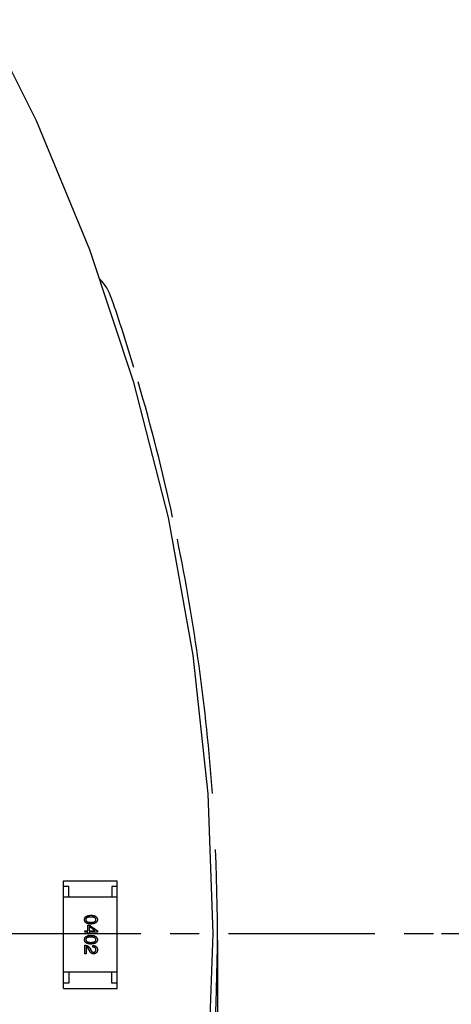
# Model space of a CAD drawing. Header units: inches. Extents: x 13 to 158, y -30 to 56.
# Tile 82 of 84: x 149 to 153, y 13 to 22. Entities that reach past the tile are written whole.
import ezdxf

# ---------------------------------------------------------------- set-up
doc = ezdxf.new("R2010")
doc.units = ezdxf.units.IN
doc.header["$LTSCALE"] = 1.21
doc.header["$MEASUREMENT"] = 0
doc.header["$PDMODE"] = 3
doc.header["$PDSIZE"] = 0.3125
doc.linetypes.add('CENTER', pattern=[0.6, 0.375, -0.075, 0.075, -0.075])
doc.layers.get('0').update_dxf_attribs({"linetype": 'CONTINUOUS'})
doc.layers.get('Defpoints').update_dxf_attribs({"linetype": 'CONTINUOUS'})
doc.layers.add('DIM', color=3, linetype='CONTINUOUS')
doc.styles.get("Standard").update_dxf_attribs({"font": 'txt', "width": 0.8})
doc.dimstyles.get("Standard").update_dxf_attribs({"dimtxt": 0.15625, "dimasz": 0.1875, "dimexe": 0.125, "dimexo": 0.0625, "dimgap": 0.09, "dimtad": 0, "dimtih": 1, "dimtoh": 1, "dimzin": 4, "dimdsep": 46, "dimtxsty": 'Standard', "dimblk": '_FILLED', "dimblk1": '_FILLED', "dimblk2": '_FILLED', "dimcen": 0.09, "dimazin": 1, "dimtp": 0.01, "dimtm": 0.01, "dimtfac": 1, "dimtofl": 0, "dimtmove": 0, "dimatfit": 3, "dimldrblk": '_FILLED', "dimfxl": 1, "dimtolj": 1, "dimtzin": 4, "dimarcsym": 0})

# ---------------------------------------------------------------- blocks, each defined once
blk = doc.blocks.new('_FILLED')
at = {"color": 0, "linetype": 'ByBlock'}
blk.add_solid([(0, 0), (-1, 0.1667), (-1, -0.1667)], dxfattribs=at)
blk = doc.blocks.new('*D12')
at = {"layer": 'Defpoints', "color": 0}
for p in [(152.6733, 13.2855), (154.8275, 13.2855), (143.1974, 2.2476)]:
    blk.add_point(p, dxfattribs=at)
at = {"layer": 'DIM', "color": 0, "lineweight": -2}
for p, q in [((152.7358, 13.2855), (154.9525, 13.2855)), ((154.8275, 12.2855), (154.8275, 9.1232)), ((154.8275, 3.2476), (154.8275, 6.4099)), ((143.2599, 2.2476), (154.9525, 2.2476))]:
    blk.add_line(p, q, dxfattribs=at)
for p, rotation in [((154.8275, 13.2855), 90), ((154.8275, 2.2476), 270)]:
    blk.add_blockref('_FILLED', p, dxfattribs=dict(at, rotation=rotation))
at = {"layer": 'DIM', "color": 0, "insert": (154.8275, 7.7666), "char_height": 1, "attachment_point": 5, "rotation": 90}
blk.add_mtext('\\A1;11.04', dxfattribs=at)
blk = doc.blocks.new('*D13')
at = {"layer": 'Defpoints', "color": 0}
for p in [(143.1961, 24.3248), (154.8275, 24.3248), (152.6733, 13.2855)]:
    blk.add_point(p, dxfattribs=at)
at = {"layer": 'DIM', "color": 0, "lineweight": -2}
for p, q in [((143.2586, 24.3248), (154.9525, 24.3248)), ((154.8275, 23.3248), (154.8275, 20.1618)), ((154.8275, 14.2855), (154.8275, 17.4485)), ((152.7358, 13.2855), (154.9525, 13.2855))]:
    blk.add_line(p, q, dxfattribs=at)
for p, rotation in [((154.8275, 24.3248), 90), ((154.8275, 13.2855), 270)]:
    blk.add_blockref('_FILLED', p, dxfattribs=dict(at, rotation=rotation))
at = {"layer": 'DIM', "color": 0, "insert": (154.8275, 18.8052), "char_height": 1, "attachment_point": 5, "rotation": 90}
blk.add_mtext('\\A1;11.04', dxfattribs=at)
blk = doc.blocks.new('*D16')
at = {"layer": 'Defpoints', "color": 0}
for p in [(114.1495, 13.2855), (150.6495, 13.2855), (150.6495, -11.8704)]:
    blk.add_point(p, dxfattribs=at)
at = {"layer": 'DIM', "color": 0, "lineweight": -2}
for p, q in [((114.1495, 13.223), (114.1495, -11.9954)), ((150.6495, 13.223), (150.6495, -11.9954)), ((115.1495, -11.8704), (130.7762, -11.8704)), ((149.6495, -11.8704), (134.0229, -11.8704))]:
    blk.add_line(p, q, dxfattribs=at)
at = {"layer": 'DIM', "color": 0, "lineweight": -2, "rotation": 180}
blk.add_blockref('_FILLED', (114.1495, -11.8704), dxfattribs=at)
at = {"layer": 'DIM', "color": 0, "lineweight": -2}
blk.add_blockref('_FILLED', (150.6495, -11.8704), dxfattribs=at)
at = {"layer": 'DIM', "color": 0, "insert": (132.3995, -11.8704), "char_height": 1, "attachment_point": 5}
blk.add_mtext('\\A1;36.50', dxfattribs=at)
blk = doc.blocks.new('*D17')
at = {"layer": 'Defpoints', "color": 0}
for p in [(114.4032, 19.1418), (111.869, 15.6788), (111.5494, 13.2855), (132.3995, 13.2855), (152.6733, 13.2855)]:
    blk.add_point(p, dxfattribs=at)
at = {"layer": 'DIM', "color": 0, "lineweight": -2}
blk.add_line((114.3438, 19.1612), (112.6256, 19.7203), dxfattribs=at)
for start, end in [(164.74645, 168.51927), (173.45493, 177.22774)]:
    blk.add_arc((132.3995, 13.2855), 20.6696, start, end, dxfattribs=at)
for p, rotation in [((112.7445, 19.6816), 73.36032661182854), ((111.73, 13.2855), 268.6138716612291)]:
    blk.add_blockref('_FILLED', p, dxfattribs=dict(at, rotation=rotation))
at = {"layer": 'DIM', "color": 0, "insert": (111.9852, 16.5235), "char_height": 1, "attachment_point": 5, "rotation": 80.9871}
blk.add_mtext('\\A1;18%%d', dxfattribs=at)
blk = doc.blocks.new('*D19')
at = {"layer": 'Defpoints', "color": 0}
for p in [(139.5745, 27.0241), (153.8441, 13.2855), (157.4014, 13.2855)]:
    blk.add_point(p, dxfattribs=at)
at = {"layer": 'DIM', "color": 0, "lineweight": -2}
for p, q in [((139.637, 27.0241), (157.5264, 27.0241)), ((157.4014, 26.0241), (157.4014, 21.3114)), ((157.4014, 14.2855), (157.4014, 18.9981)), ((153.9066, 13.2855), (157.5264, 13.2855))]:
    blk.add_line(p, q, dxfattribs=at)
for p, rotation in [((157.4014, 27.0241), 90), ((157.4014, 13.2855), 270)]:
    blk.add_blockref('_FILLED', p, dxfattribs=dict(at, rotation=rotation))
at = {"layer": 'DIM', "color": 0, "insert": (157.4014, 20.1548), "char_height": 1, "attachment_point": 5, "rotation": 90}
blk.add_mtext('\\A1;13.7', dxfattribs=at)

msp = doc.modelspace()

# ---------------------------------------------------------------- linework, layer by layer
at = {"color": 7, "linetype": 'Continuous'}
for p, q in [((148.9649, 20.8509), (148.383, 22.0135)), ((149.4624, 19.6499), (148.9649, 20.8509)), ((149.8729, 18.4164), (149.4624, 19.6499)), ((150.1944, 17.1567), (149.8729, 18.4164)), ((150.4252, 15.8773), (150.1944, 17.1567)), ((150.5642, 14.5848), (150.4252, 15.8773)), ((150.6106, 13.2856), (150.5642, 14.5848)), ((150.5642, 11.9864), (150.6106, 13.2856))]:
    msp.add_line(p, q, dxfattribs=at)
at = {"color": 6, "linetype": 'Continuous'}
for p, q in [((149.2175, 13.7734), (149.7175, 13.7734)), ((149.2175, 12.7734), (149.2175, 13.7734)), ((149.7175, 12.7734), (149.7175, 13.7734)), ((149.2675, 13.7234), (149.2175, 13.7234)), ((149.2675, 13.6234), (149.2675, 13.7234)), ((149.7175, 13.7234), (149.6675, 13.7234)), ((149.6675, 13.7234), (149.6675, 13.6234)), ((149.7175, 13.6234), (149.2175, 13.6234)), ((149.4152, 13.3109), (149.444, 13.3109)), ((149.4152, 13.2965), (149.4152, 13.3109)), ((149.444, 13.2965), (149.4152, 13.2965)), ((149.444, 13.3627), (149.4584, 13.3627)), ((149.444, 13.3109), (149.444, 13.3627)), ((149.444, 13.2788), (149.444, 13.2965)), ((149.4565, 13.349), (149.4565, 13.3109)), ((149.5102, 13.3116), (149.4565, 13.349)), ((149.4565, 13.3109), (149.5102, 13.3109)), ((149.5332, 13.2965), (149.4565, 13.2965)), ((149.4565, 13.2965), (149.4565, 13.2788)), ((149.4584, 13.3627), (149.5332, 13.309)), ((149.5102, 13.3109), (149.5102, 13.3116)), ((149.5332, 13.309), (149.5332, 13.2965)), ((149.4565, 13.2788), (149.444, 13.2788)), ((149.4152, 13.0949), (149.4152, 13.1756)), ((149.4289, 13.1592), (149.4289, 13.0949)), ((149.4584, 13.127), (149.4512, 13.1395)), ((149.4617, 13.148), (149.4709, 13.1323)), ((149.4906, 13.1579), (149.4906, 13.1729)), ((149.4289, 13.0949), (149.4152, 13.0949)), ((149.7175, 12.9234), (149.2175, 12.9234)), ((149.2675, 12.9234), (149.2675, 12.8234)), ((149.6675, 12.8234), (149.6675, 12.9234)), ((149.2675, 12.8234), (149.2175, 12.8234)), ((149.2175, 12.7734), (149.7175, 12.7734)), ((149.7175, 12.8234), (149.6675, 12.8234))]:
    msp.add_line(p, q, dxfattribs=at)
at = {"color": 4, "linetype": 'CENTER', "ltscale": 3}
msp.add_line((111.5494, 13.2855), (152.6733, 13.2855), dxfattribs=at)
at = {"color": 7, "linetype": 'Continuous'}
for centre, radius, start, end in [((149.1924, 19.0355), 0.5, 18.90159, 43.73221), ((132.3995, 13.2855), 18.25, 16.7858, 18.90159), ((132.3995, 13.2855), 18.25, 12.26288, 16.34634), ((132.3995, 13.2855), 18.25, 4.09034, 11.59948), ((132.3995, 13.2855), 18.25, 355.91045, 2.45649)]:
    msp.add_arc(centre, radius, start, end, dxfattribs=at)
at = {"color": 6, "linetype": 'Continuous'}
for points, knots in [([(149.4132, 13.4134), (149.4133, 13.415), (149.4134, 13.4181), (149.4142, 13.4226), (149.4154, 13.4268), (149.417, 13.4307), (149.4192, 13.4343), (149.4217, 13.4376), (149.4248, 13.4406), (149.4283, 13.4433), (149.4322, 13.4457), (149.4366, 13.4478), (149.4415, 13.4496), (149.4467, 13.4511), (149.4525, 13.4523), (149.4586, 13.4532), (149.4653, 13.4538), (149.4699, 13.454), (149.4722, 13.454)], [0, 0, 0, 0, 0.059135, 0.115606, 0.169241, 0.221578, 0.273261, 0.324749, 0.377329, 0.431642, 0.488541, 0.548597, 0.612232, 0.680174, 0.752504, 0.829777, 0.912307, 1, 1, 1, 1]), ([(149.4722, 13.3727), (149.4699, 13.3728), (149.4653, 13.373), (149.4586, 13.3736), (149.4525, 13.3745), (149.4467, 13.3757), (149.4415, 13.3772), (149.4366, 13.379), (149.4322, 13.381), (149.4283, 13.3834), (149.4248, 13.3861), (149.4217, 13.3891), (149.4192, 13.3924), (149.417, 13.3961), (149.4154, 13.4), (149.4142, 13.4042), (149.4134, 13.4087), (149.4133, 13.4118), (149.4132, 13.4134)], [0, 0, 0, 0, 0.08769, 0.170218, 0.24749, 0.319818, 0.387758, 0.451391, 0.511445, 0.568185, 0.622681, 0.67526, 0.726746, 0.778428, 0.830764, 0.884397, 0.940866, 1, 1, 1, 1]), ([(149.4722, 13.4376), (149.4703, 13.4376), (149.4666, 13.4376), (149.4613, 13.4373), (149.4563, 13.4368), (149.4517, 13.4362), (149.4474, 13.4353), (149.4435, 13.4343), (149.44, 13.4331), (149.4369, 13.4317), (149.4341, 13.4301), (149.4316, 13.4283), (149.4296, 13.4262), (149.4279, 13.424), (149.4266, 13.4217), (149.4257, 13.4191), (149.4251, 13.4163), (149.425, 13.4144), (149.425, 13.4134)], [0, 0, 0, 0, 0.096457, 0.187288, 0.27178, 0.350132, 0.423455, 0.491343, 0.554037, 0.612253, 0.666313, 0.717038, 0.764921, 0.811214, 0.856775, 0.902988, 0.950234, 1, 1, 1, 1]), ([(149.425, 13.4134), (149.4251, 13.4124), (149.4252, 13.4104), (149.4258, 13.4075), (149.4268, 13.4049), (149.4282, 13.4024), (149.4298, 13.4002), (149.4319, 13.3981), (149.4344, 13.3963), (149.4372, 13.3946), (149.4403, 13.3931), (149.4438, 13.3919), (149.4477, 13.3908), (149.4519, 13.39), (149.4565, 13.3893), (149.4614, 13.3888), (149.4667, 13.3885), (149.4703, 13.3885), (149.4722, 13.3885)], [0, 0, 0, 0, 0.050879, 0.099377, 0.146973, 0.193618, 0.240619, 0.289461, 0.34047, 0.395283, 0.453059, 0.515633, 0.582666, 0.655287, 0.732971, 0.815933, 0.905166, 1, 1, 1, 1]), ([(149.4722, 13.454), (149.4746, 13.454), (149.4794, 13.4538), (149.4862, 13.4532), (149.4926, 13.4523), (149.4985, 13.4511), (149.504, 13.4496), (149.509, 13.4478), (149.5135, 13.4457), (149.5176, 13.4433), (149.5212, 13.4406), (149.5243, 13.4376), (149.527, 13.4343), (149.5292, 13.4307), (149.5309, 13.4268), (149.5322, 13.4226), (149.533, 13.4181), (149.5331, 13.415), (149.5332, 13.4134)], [0, 0, 0, 0, 0.088823, 0.172287, 0.250296, 0.323438, 0.392244, 0.456221, 0.516635, 0.573871, 0.628, 0.680335, 0.731489, 0.782557, 0.834044, 0.886738, 0.942089, 1, 1, 1, 1]), ([(149.5194, 13.4134), (149.5194, 13.4144), (149.5193, 13.4163), (149.5188, 13.4191), (149.5178, 13.4217), (149.5165, 13.4241), (149.5148, 13.4262), (149.5128, 13.4283), (149.5104, 13.4301), (149.5076, 13.4317), (149.5044, 13.4331), (149.5009, 13.4343), (149.497, 13.4353), (149.4928, 13.4362), (149.4882, 13.4368), (149.4832, 13.4373), (149.4778, 13.4376), (149.4741, 13.4376), (149.4722, 13.4376)], [0, 0, 0, 0, 0.049764, 0.097007, 0.143217, 0.188577, 0.235116, 0.282997, 0.333719, 0.387776, 0.445989, 0.508679, 0.576563, 0.649481, 0.728235, 0.812722, 0.903548, 1, 1, 1, 1]), ([(149.4722, 13.3885), (149.4741, 13.3885), (149.4778, 13.3885), (149.4832, 13.3888), (149.4882, 13.3893), (149.4928, 13.39), (149.497, 13.3908), (149.5009, 13.3919), (149.5044, 13.3931), (149.5076, 13.3946), (149.5104, 13.3963), (149.5128, 13.3981), (149.5148, 13.4002), (149.5165, 13.4024), (149.5178, 13.4049), (149.5188, 13.4076), (149.5193, 13.4104), (149.5194, 13.4124), (149.5194, 13.4134)], [0, 0, 0, 0, 0.095719, 0.185854, 0.269738, 0.347952, 0.420315, 0.487894, 0.550245, 0.608186, 0.662454, 0.713283, 0.761375, 0.808209, 0.854301, 0.901312, 0.949396, 1, 1, 1, 1]), ([(149.5332, 13.4134), (149.5331, 13.4118), (149.5329, 13.4087), (149.5321, 13.4043), (149.5307, 13.4002), (149.529, 13.3963), (149.5268, 13.3927), (149.5241, 13.3894), (149.5209, 13.3865), (149.5173, 13.3838), (149.5132, 13.3814), (149.5087, 13.3792), (149.5037, 13.3774), (149.4983, 13.3759), (149.4924, 13.3747), (149.4861, 13.3737), (149.4793, 13.373), (149.4746, 13.3728), (149.4722, 13.3727)], [0, 0, 0, 0, 0.057415, 0.112361, 0.16496, 0.216437, 0.267441, 0.318839, 0.371478, 0.426325, 0.483626, 0.544235, 0.608673, 0.677374, 0.750405, 0.828394, 0.911525, 1, 1, 1, 1]), ([(149.4132, 13.2269), (149.4133, 13.2284), (149.4134, 13.2316), (149.4142, 13.2361), (149.4154, 13.2403), (149.417, 13.2442), (149.4192, 13.2478), (149.4217, 13.2511), (149.4248, 13.2541), (149.4283, 13.2568), (149.4322, 13.2592), (149.4366, 13.2613), (149.4415, 13.2631), (149.4467, 13.2646), (149.4525, 13.2658), (149.4586, 13.2667), (149.4653, 13.2673), (149.4699, 13.2674), (149.4722, 13.2675)], [0, 0, 0, 0, 0.059135, 0.115606, 0.169241, 0.221578, 0.273261, 0.324749, 0.377329, 0.431642, 0.488541, 0.548597, 0.612232, 0.680174, 0.752504, 0.829777, 0.912307, 1, 1, 1, 1]), ([(149.4722, 13.1862), (149.4699, 13.1863), (149.4653, 13.1864), (149.4586, 13.1871), (149.4525, 13.1879), (149.4467, 13.1892), (149.4415, 13.1906), (149.4366, 13.1924), (149.4322, 13.1945), (149.4283, 13.1969), (149.4248, 13.1996), (149.4217, 13.2026), (149.4192, 13.2059), (149.417, 13.2095), (149.4154, 13.2135), (149.4142, 13.2177), (149.4134, 13.2222), (149.4133, 13.2253), (149.4132, 13.2269)], [0, 0, 0, 0, 0.08769, 0.170218, 0.24749, 0.319818, 0.387758, 0.451391, 0.511445, 0.568185, 0.622681, 0.67526, 0.726746, 0.778428, 0.830764, 0.884397, 0.940866, 1, 1, 1, 1]), ([(149.4722, 13.2511), (149.4703, 13.2511), (149.4666, 13.2511), (149.4613, 13.2508), (149.4563, 13.2503), (149.4517, 13.2497), (149.4474, 13.2488), (149.4435, 13.2478), (149.44, 13.2466), (149.4369, 13.2451), (149.4341, 13.2435), (149.4316, 13.2417), (149.4296, 13.2397), (149.4279, 13.2375), (149.4266, 13.2351), (149.4257, 13.2325), (149.4251, 13.2298), (149.425, 13.2278), (149.425, 13.2269)], [0, 0, 0, 0, 0.096457, 0.187288, 0.27178, 0.350132, 0.423455, 0.491343, 0.554037, 0.612253, 0.666313, 0.717038, 0.764921, 0.811214, 0.856775, 0.902988, 0.950234, 1, 1, 1, 1]), ([(149.425, 13.2269), (149.4251, 13.2259), (149.4252, 13.2239), (149.4258, 13.221), (149.4268, 13.2184), (149.4282, 13.2159), (149.4298, 13.2136), (149.4319, 13.2116), (149.4344, 13.2097), (149.4372, 13.2081), (149.4403, 13.2066), (149.4438, 13.2054), (149.4477, 13.2043), (149.4519, 13.2034), (149.4565, 13.2028), (149.4614, 13.2023), (149.4667, 13.202), (149.4703, 13.202), (149.4722, 13.2019)], [0, 0, 0, 0, 0.050879, 0.099377, 0.146973, 0.193618, 0.240619, 0.289461, 0.34047, 0.395283, 0.453059, 0.515633, 0.582666, 0.655287, 0.732971, 0.815933, 0.905166, 1, 1, 1, 1]), ([(149.4722, 13.2675), (149.4746, 13.2674), (149.4794, 13.2673), (149.4862, 13.2667), (149.4926, 13.2658), (149.4985, 13.2646), (149.504, 13.2631), (149.509, 13.2613), (149.5135, 13.2592), (149.5176, 13.2568), (149.5212, 13.2541), (149.5243, 13.2511), (149.527, 13.2478), (149.5292, 13.2442), (149.5309, 13.2403), (149.5322, 13.2361), (149.533, 13.2316), (149.5331, 13.2284), (149.5332, 13.2269)], [0, 0, 0, 0, 0.088823, 0.172287, 0.250296, 0.323438, 0.392244, 0.456221, 0.516635, 0.573871, 0.628, 0.680335, 0.731489, 0.782557, 0.834044, 0.886738, 0.942089, 1, 1, 1, 1]), ([(149.5194, 13.2269), (149.5194, 13.2278), (149.5193, 13.2298), (149.5188, 13.2325), (149.5178, 13.2351), (149.5165, 13.2375), (149.5148, 13.2397), (149.5128, 13.2417), (149.5104, 13.2435), (149.5076, 13.2451), (149.5044, 13.2466), (149.5009, 13.2478), (149.497, 13.2488), (149.4928, 13.2497), (149.4882, 13.2503), (149.4832, 13.2508), (149.4778, 13.2511), (149.4741, 13.2511), (149.4722, 13.2511)], [0, 0, 0, 0, 0.049764, 0.097007, 0.143217, 0.188577, 0.235116, 0.282997, 0.333719, 0.387776, 0.445989, 0.508679, 0.576563, 0.649481, 0.728235, 0.812722, 0.903548, 1, 1, 1, 1]), ([(149.4722, 13.2019), (149.4741, 13.202), (149.4778, 13.202), (149.4832, 13.2023), (149.4882, 13.2028), (149.4928, 13.2034), (149.497, 13.2043), (149.5009, 13.2054), (149.5044, 13.2066), (149.5076, 13.2081), (149.5104, 13.2098), (149.5128, 13.2116), (149.5148, 13.2137), (149.5165, 13.2159), (149.5178, 13.2184), (149.5188, 13.221), (149.5193, 13.2239), (149.5194, 13.2259), (149.5194, 13.2269)], [0, 0, 0, 0, 0.095719, 0.185854, 0.269738, 0.347952, 0.420315, 0.487894, 0.550245, 0.608186, 0.662454, 0.713283, 0.761375, 0.808209, 0.854301, 0.901312, 0.949396, 1, 1, 1, 1]), ([(149.5332, 13.2269), (149.5331, 13.2253), (149.5329, 13.2222), (149.5321, 13.2178), (149.5307, 13.2136), (149.529, 13.2098), (149.5268, 13.2062), (149.5241, 13.2029), (149.5209, 13.1999), (149.5173, 13.1972), (149.5132, 13.1948), (149.5087, 13.1927), (149.5037, 13.1909), (149.4983, 13.1894), (149.4924, 13.1882), (149.4861, 13.1872), (149.4793, 13.1865), (149.4746, 13.1863), (149.4722, 13.1862)], [0, 0, 0, 0, 0.057415, 0.112361, 0.16496, 0.216437, 0.267441, 0.318839, 0.371478, 0.426325, 0.483626, 0.544235, 0.608673, 0.677374, 0.750405, 0.828394, 0.911525, 1, 1, 1, 1]), ([(149.4152, 13.1756), (149.4165, 13.1755), (149.4191, 13.1754), (149.4229, 13.175), (149.4266, 13.1744), (149.4301, 13.1736), (149.4335, 13.1727), (149.4368, 13.1714), (149.4399, 13.17), (149.4429, 13.1684), (149.4457, 13.1666), (149.4484, 13.1645), (149.451, 13.1623), (149.4534, 13.1598), (149.4557, 13.1572), (149.4579, 13.1543), (149.4599, 13.1513), (149.4611, 13.1491), (149.4617, 13.148)], [0, 0, 0, 0, 0.069512, 0.136307, 0.201431, 0.265186, 0.327322, 0.388242, 0.448098, 0.507757, 0.566952, 0.626243, 0.686026, 0.745963, 0.807549, 0.869906, 0.934172, 1, 1, 1, 1]), ([(149.4512, 13.1395), (149.4504, 13.1409), (149.4488, 13.1436), (149.4463, 13.1473), (149.4436, 13.1505), (149.4408, 13.1533), (149.438, 13.1555), (149.4351, 13.1572), (149.4321, 13.1585), (149.43, 13.159), (149.4289, 13.1592)], [0, 0, 0, 0, 0.158292, 0.304606, 0.440272, 0.565336, 0.681745, 0.791834, 0.896966, 1, 1, 1, 1]), ([(149.4978, 13.0949), (149.4968, 13.0949), (149.4948, 13.0948), (149.4919, 13.0951), (149.489, 13.0956), (149.4862, 13.0964), (149.4835, 13.0975), (149.4808, 13.0988), (149.4783, 13.1004), (149.4758, 13.1023), (149.4733, 13.1044), (149.471, 13.1068), (149.4687, 13.1096), (149.4665, 13.1125), (149.4644, 13.1158), (149.4623, 13.1193), (149.4603, 13.123), (149.4591, 13.1257), (149.4584, 13.127)], [0, 0, 0, 0, 0.055083, 0.109453, 0.162685, 0.21614, 0.26961, 0.324284, 0.380202, 0.437433, 0.497084, 0.559152, 0.624288, 0.692446, 0.763862, 0.838743, 0.917269, 1, 1, 1, 1]), ([(149.4709, 13.1323), (149.4714, 13.1314), (149.4723, 13.1295), (149.4739, 13.127), (149.4754, 13.1246), (149.477, 13.1223), (149.4786, 13.1203), (149.4803, 13.1185), (149.4819, 13.1168), (149.4837, 13.1154), (149.4854, 13.1141), (149.4872, 13.1131), (149.489, 13.1122), (149.4908, 13.1115), (149.4927, 13.111), (149.4946, 13.1107), (149.4965, 13.1105), (149.4978, 13.1106), (149.4984, 13.1106)], [0, 0, 0, 0, 0.084365, 0.165386, 0.24176, 0.314729, 0.38433, 0.449952, 0.513164, 0.5734, 0.630824, 0.68644, 0.740136, 0.792605, 0.844515, 0.896112, 0.947763, 1, 1, 1, 1]), ([(149.4906, 13.1729), (149.4922, 13.1729), (149.4955, 13.1728), (149.5002, 13.1722), (149.5046, 13.1714), (149.5087, 13.1702), (149.5125, 13.1688), (149.5159, 13.167), (149.5191, 13.1649), (149.5219, 13.1625), (149.5245, 13.1598), (149.5267, 13.1568), (149.5285, 13.1534), (149.5301, 13.1498), (149.5314, 13.1459), (149.5323, 13.1416), (149.533, 13.137), (149.5331, 13.1339), (149.5332, 13.1323)], [0, 0, 0, 0, 0.074935, 0.145873, 0.212498, 0.27598, 0.33603, 0.394042, 0.450372, 0.505546, 0.560812, 0.616481, 0.673265, 0.732328, 0.7938, 0.858943, 0.92718, 1, 1, 1, 1]), ([(149.5194, 13.1343), (149.5194, 13.1352), (149.5194, 13.137), (149.519, 13.1396), (149.5185, 13.1421), (149.5177, 13.1443), (149.5167, 13.1464), (149.5154, 13.1484), (149.5139, 13.1501), (149.5122, 13.1517), (149.5103, 13.1531), (149.5081, 13.1543), (149.5057, 13.1553), (149.5032, 13.1562), (149.5003, 13.1569), (149.4973, 13.1574), (149.494, 13.1577), (149.4917, 13.1578), (149.4906, 13.1579)], [0, 0, 0, 0, 0.065945, 0.127767, 0.186553, 0.242898, 0.297728, 0.351599, 0.404854, 0.459191, 0.515338, 0.573322, 0.634405, 0.698538, 0.767039, 0.84022, 0.917406, 1, 1, 1, 1]), ([(149.5332, 13.1323), (149.5331, 13.1309), (149.5329, 13.1281), (149.5323, 13.124), (149.5314, 13.1202), (149.5303, 13.1167), (149.529, 13.1134), (149.5274, 13.1104), (149.5255, 13.1077), (149.5234, 13.1052), (149.5211, 13.103), (149.5185, 13.101), (149.5156, 13.0993), (149.5125, 13.0979), (149.5092, 13.0968), (149.5056, 13.0959), (149.5018, 13.0952), (149.4991, 13.095), (149.4978, 13.0949)], [0, 0, 0, 0, 0.074847, 0.14558, 0.212628, 0.276599, 0.337792, 0.396608, 0.453638, 0.509854, 0.565589, 0.621545, 0.678777, 0.737222, 0.798388, 0.862259, 0.929312, 1, 1, 1, 1]), ([(149.4984, 13.1106), (149.4993, 13.1107), (149.5009, 13.1109), (149.5032, 13.1113), (149.5053, 13.1119), (149.5074, 13.1126), (149.5092, 13.1135), (149.5109, 13.1145), (149.5125, 13.1158), (149.5139, 13.1172), (149.5151, 13.1188), (149.5162, 13.1205), (149.5171, 13.1224), (149.5179, 13.1244), (149.5185, 13.1267), (149.519, 13.129), (149.5193, 13.1316), (149.5194, 13.1334), (149.5194, 13.1343)], [0, 0, 0, 0, 0.069456, 0.136175, 0.198596, 0.258993, 0.316838, 0.37342, 0.428889, 0.48454, 0.540119, 0.597644, 0.65702, 0.718534, 0.783117, 0.851564, 0.923888, 1, 1, 1, 1])]:
    msp.add_open_spline(points, degree=3, knots=knots, dxfattribs=at)

# ---------------------------------------------------------------- dimensions: what is measured, and where the dimension line sits
at = {"layer": 'DIM'}
for base, p1, p2, override, picture, middle in [((157.4014, 13.2855), (139.5745, 27.0241), (153.8441, 13.2855), {"dimtxt": 1, "dimasz": 1, "dimtih": 0, "dimtoh": 0, "dimdec": 1, "dimzin": 0, "dimcen": 0.198, "dimadec": 0, "dimazin": 0, "dimtp": 0, "dimtm": 0, "dimtdec": 4, "dimtzin": 0}, '*D19', (157.4014, 20.1548)), ((154.8275, 24.3248), (152.6733, 13.2855), (143.1961, 24.3248), {"dimtxt": 1, "dimasz": 1, "dimtih": 0, "dimtoh": 0, "dimzin": 0, "dimcen": 0.198, "dimadec": 0, "dimazin": 0, "dimtp": 0, "dimtm": 0, "dimtdec": 4, "dimtzin": 0}, '*D13', (154.8275, 18.8052)), ((154.8275, 13.2855), (143.1974, 2.2476), (152.6733, 13.2855), {"dimtxt": 1, "dimasz": 1, "dimtih": 0, "dimtoh": 0, "dimzin": 0, "dimcen": 0.198, "dimadec": 0, "dimazin": 0, "dimtp": 0, "dimtm": 0, "dimtdec": 4, "dimtzin": 0}, '*D12', (154.8275, 7.7666))]:
    dim = msp.add_linear_dim(base=base, p1=p1, p2=p2, angle=90, dimstyle='Standard', override=override, dxfattribs=at)
    dim.commit()
    dim.dimension.update_dxf_attribs({"geometry": picture, "text_midpoint": middle})
dim = msp.add_angular_dim_2l(base=(111.869, 15.6788), line1=((132.3995, 13.2855), (114.4032, 19.1418)), line2=((111.5494, 13.2855), (152.6733, 13.2855)), dimstyle='Standard', override={"dimtxt": 1, "dimasz": 1, "dimtih": 0, "dimtoh": 0, "dimzin": 0, "dimcen": 0.198, "dimadec": 0, "dimazin": 0, "dimtp": 0, "dimtm": 0, "dimtdec": 4, "dimtzin": 0}, dxfattribs=at)
dim.commit()
dim.dimension.update_dxf_attribs({"geometry": '*D17', "text_midpoint": (111.9852, 16.5235)})
dim = msp.add_linear_dim(base=(150.6495, -11.8704), p1=(114.1495, 13.2855), p2=(150.6495, 13.2855), dimstyle='Standard', override={"dimtxt": 1, "dimasz": 1, "dimtih": 0, "dimtoh": 0, "dimzin": 0, "dimcen": 0.198, "dimadec": 0, "dimazin": 0, "dimtp": 0, "dimtm": 0, "dimtdec": 4, "dimtzin": 0}, dxfattribs=at)
dim.commit()
dim.dimension.update_dxf_attribs({"geometry": '*D16', "text_midpoint": (132.3995, -11.8704)})

doc.saveas('drawing.dxf')
